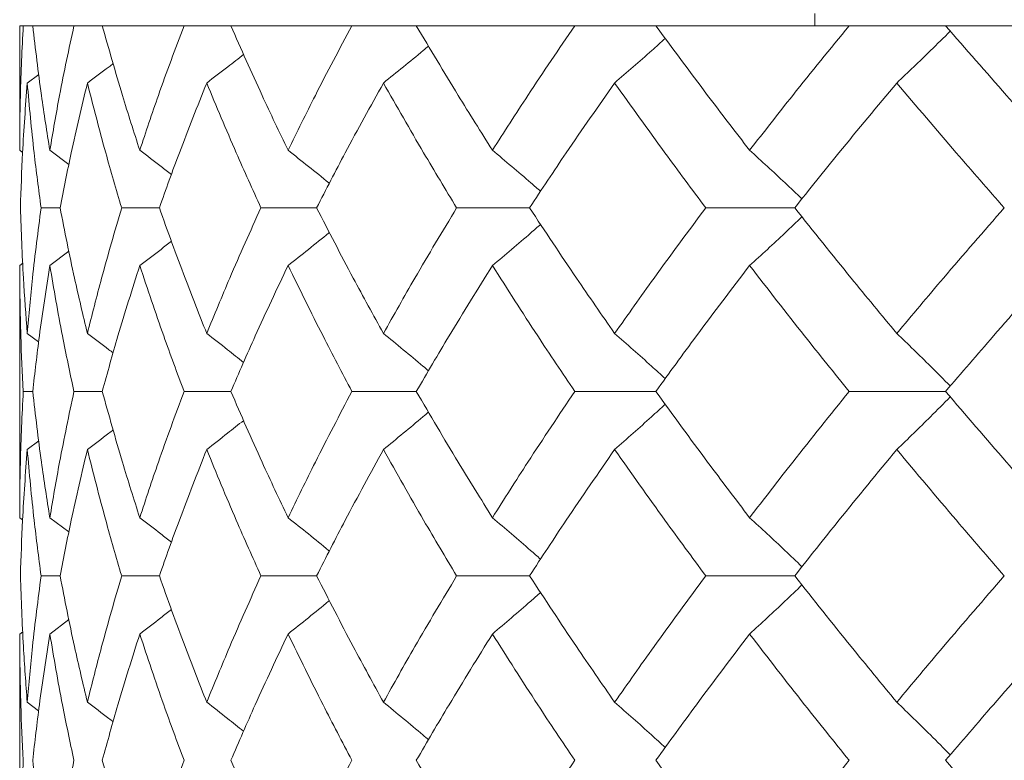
# Model space of a CAD drawing. Header units: inches. Extents: x 1 to 19.9, y 2.6 to 16.1.
# Tile 21 of 70: x 10.579 to 10.773, y 4.119 to 4.264. Entities that reach past the tile are written whole.
import ezdxf

# ---------------------------------------------------------------- set-up
doc = ezdxf.new("R2010")
doc.units = ezdxf.units.IN
doc.header["$MEASUREMENT"] = 0

msp = doc.modelspace()

# ---------------------------------------------------------------- linework, layer by layer
at = {"color": 7, "linetype": 'Continuous', "lineweight": 15}
for p, q in [((10.73533, 4.26562), (10.73533, 4.26321)), ((10.57933, 4.26321), (10.57933, 4.23878)), ((10.58002, 4.26321), (10.57933, 4.26321)), ((10.58189, 4.26321), (10.58002, 4.26321)), ((10.58997, 4.26321), (10.58189, 4.26321)), ((10.59554, 4.26321), (10.58997, 4.26321)), ((10.61158, 4.26321), (10.59554, 4.26321)), ((10.62076, 4.26321), (10.61158, 4.26321)), ((10.64452, 4.26321), (10.62076, 4.26321)), ((10.65716, 4.26321), (10.64452, 4.26321)), ((10.68825, 4.26321), (10.65716, 4.26321)), ((10.70416, 4.26321), (10.68825, 4.26321)), ((10.74209, 4.26321), (10.70416, 4.26321)), ((10.76102, 4.26321), (10.74209, 4.26321)), ((10.80519, 4.26321), (10.76102, 4.26321)), ((10.58081, 4.25199), (10.58308, 4.25366)), ((10.57933, 4.23878), (10.5799, 4.23836)), ((10.58524, 4.23878), (10.58898, 4.23601)), ((10.58725, 4.22748), (10.58353, 4.22748)), ((10.60673, 4.22748), (10.59934, 4.22748)), ((10.6376, 4.22748), (10.62666, 4.22748)), ((10.67938, 4.22748), (10.66507, 4.22748)), ((10.73141, 4.22748), (10.71395, 4.22748)), ((10.58524, 4.21615), (10.589, 4.21895)), ((10.57933, 4.21615), (10.57993, 4.21659)), ((10.57933, 4.21615), (10.57933, 4.16666)), ((10.58081, 4.20283), (10.58305, 4.20116)), ((10.58189, 4.19144), (10.58002, 4.19144)), ((10.59554, 4.19144), (10.58997, 4.19144)), ((10.62076, 4.19144), (10.61158, 4.19144)), ((10.65716, 4.19144), (10.64452, 4.19144)), ((10.70416, 4.19144), (10.68825, 4.19144)), ((10.76102, 4.19144), (10.74209, 4.19144)), ((10.58081, 4.18004), (10.58308, 4.18174)), ((10.57933, 4.16666), (10.5799, 4.16624)), ((10.58524, 4.16666), (10.58898, 4.16386)), ((10.58725, 4.15524), (10.58353, 4.15524)), ((10.60673, 4.15524), (10.59934, 4.15524)), ((10.6376, 4.15524), (10.62666, 4.15524)), ((10.67938, 4.15524), (10.66507, 4.15524)), ((10.73141, 4.15524), (10.71395, 4.15524)), ((10.58524, 4.14382), (10.589, 4.14665)), ((10.57933, 4.14382), (10.57993, 4.14427)), ((10.57933, 4.14382), (10.57933, 4.09429)), ((10.58081, 4.13044), (10.58305, 4.12876))]:
    msp.add_line(p, q, dxfattribs=at)
for points, knots in [([(10.58002, 4.26321), (10.5798, 4.25867), (10.5794, 4.25054), (10.57935, 4.24238), (10.57933, 4.23878)], [0, 0, 0, 0, 0.559197, 1, 1, 1, 1]), ([(10.58189, 4.26321), (10.58242, 4.25867), (10.58337, 4.25054), (10.58467, 4.24238), (10.58524, 4.23878)], [0, 0, 0, 0, 0.559197, 1, 1, 1, 1]), ([(10.58997, 4.26321), (10.589, 4.25867), (10.58725, 4.25054), (10.58586, 4.24238), (10.58524, 4.23878)], [0, 0, 0, 0, 0.559197, 1, 1, 1, 1]), ([(10.59554, 4.26321), (10.59682, 4.25867), (10.59911, 4.25054), (10.60173, 4.24238), (10.60289, 4.23878)], [0, 0, 0, 0, 0.559197, 1, 1, 1, 1]), ([(10.61158, 4.26321), (10.60987, 4.25867), (10.60681, 4.25054), (10.60409, 4.24238), (10.60289, 4.23878)], [0, 0, 0, 0, 0.559197, 1, 1, 1, 1]), ([(10.62076, 4.26321), (10.62277, 4.25867), (10.62636, 4.25054), (10.63027, 4.24238), (10.63199, 4.23878)], [0, 0, 0, 0, 0.559197, 1, 1, 1, 1]), ([(10.64452, 4.26321), (10.64209, 4.25867), (10.63776, 4.25054), (10.63376, 4.24238), (10.63199, 4.23878)], [0, 0, 0, 0, 0.559197, 1, 1, 1, 1]), ([(10.65716, 4.26321), (10.65987, 4.25867), (10.6647, 4.25054), (10.66984, 4.24238), (10.6721, 4.23878)], [0, 0, 0, 0, 0.559197, 1, 1, 1, 1]), ([(10.68825, 4.26321), (10.68515, 4.25867), (10.67962, 4.25054), (10.6744, 4.24238), (10.6721, 4.23878)], [0, 0, 0, 0, 0.559197, 1, 1, 1, 1]), ([(10.70416, 4.26321), (10.70752, 4.25867), (10.71352, 4.25054), (10.7198, 4.24238), (10.72256, 4.23878)], [0, 0, 0, 0, 0.559197, 1, 1, 1, 1]), ([(10.74209, 4.26321), (10.73837, 4.25867), (10.73172, 4.25054), (10.72537, 4.24238), (10.72256, 4.23878)], [0, 0, 0, 0, 0.559197, 1, 1, 1, 1]), ([(10.76102, 4.26321), (10.76498, 4.25867), (10.77206, 4.25054), (10.77937, 4.24238), (10.7826, 4.23878)], [0, 0, 0, 0, 0.559197, 1, 1, 1, 1]), ([(10.69608, 4.25199), (10.6973, 4.25305), (10.69973, 4.25515), (10.70304, 4.25807), (10.70512, 4.25995), (10.706, 4.26074)], [0, 0, 0, 0, 0.365427, 0.730853, 1, 1, 1, 1]), ([(10.75144, 4.25199), (10.75255, 4.25305), (10.75477, 4.25515), (10.75828, 4.25854), (10.76065, 4.26089), (10.76194, 4.26217)], [0, 0, 0, 0, 0.314864, 0.629727, 1, 1, 1, 1]), ([(10.65071, 4.25199), (10.65201, 4.25305), (10.65462, 4.25515), (10.65756, 4.25757), (10.6592, 4.25895), (10.65955, 4.25924)], [0, 0, 0, 0, 0.439928, 0.879857, 1, 1, 1, 1]), ([(10.61603, 4.25199), (10.61741, 4.25304), (10.61983, 4.2549), (10.62223, 4.25679), (10.62328, 4.25762)], [0, 0, 0, 0, 0.565623, 1, 1, 1, 1]), ([(10.59261, 4.25199), (10.59403, 4.25304), (10.59573, 4.2543), (10.59741, 4.25558), (10.59769, 4.25579)], [0, 0, 0, 0, 0.83502, 1, 1, 1, 1]), ([(10.58081, 4.25199), (10.58047, 4.24743), (10.57985, 4.23927), (10.57959, 4.23109), (10.57947, 4.22748)], [0, 0, 0, 0, 0.559287, 1, 1, 1, 1]), ([(10.58081, 4.25199), (10.58122, 4.24743), (10.58196, 4.23927), (10.58305, 4.23109), (10.58353, 4.22748)], [0, 0, 0, 0, 0.559287, 1, 1, 1, 1]), ([(10.59261, 4.25199), (10.59152, 4.24743), (10.58957, 4.23927), (10.58796, 4.23109), (10.58725, 4.22748)], [0, 0, 0, 0, 0.559287, 1, 1, 1, 1]), ([(10.59261, 4.25199), (10.59378, 4.24743), (10.59586, 4.23927), (10.59827, 4.23109), (10.59934, 4.22748)], [0, 0, 0, 0, 0.559287, 1, 1, 1, 1]), ([(10.61603, 4.25199), (10.61421, 4.24743), (10.61094, 4.23927), (10.60802, 4.23109), (10.60673, 4.22748)], [0, 0, 0, 0, 0.559287, 1, 1, 1, 1]), ([(10.61603, 4.25199), (10.61793, 4.24743), (10.62132, 4.23927), (10.62503, 4.23109), (10.62666, 4.22748)], [0, 0, 0, 0, 0.559287, 1, 1, 1, 1]), ([(10.65071, 4.25199), (10.64818, 4.24743), (10.64365, 4.23927), (10.63945, 4.23109), (10.6376, 4.22748)], [0, 0, 0, 0, 0.559287, 1, 1, 1, 1]), ([(10.65071, 4.25199), (10.6533, 4.24743), (10.65795, 4.23927), (10.66289, 4.23109), (10.66507, 4.22748)], [0, 0, 0, 0, 0.559287, 1, 1, 1, 1]), ([(10.69608, 4.25199), (10.69289, 4.24743), (10.68717, 4.23927), (10.68176, 4.23109), (10.67938, 4.22748)], [0, 0, 0, 0, 0.559287, 1, 1, 1, 1]), ([(10.69608, 4.25199), (10.69934, 4.24743), (10.70516, 4.23927), (10.71126, 4.23109), (10.71395, 4.22748)], [0, 0, 0, 0, 0.559287, 1, 1, 1, 1]), ([(10.75144, 4.25199), (10.74763, 4.24743), (10.74082, 4.23927), (10.73429, 4.23109), (10.73141, 4.22748)], [0, 0, 0, 0, 0.559287, 1, 1, 1, 1]), ([(10.75144, 4.25199), (10.75531, 4.24743), (10.76222, 4.23927), (10.76938, 4.23109), (10.77254, 4.22748)], [0, 0, 0, 0, 0.559287, 1, 1, 1, 1]), ([(10.60289, 4.23878), (10.60428, 4.23773), (10.60637, 4.23615), (10.60843, 4.23455), (10.60911, 4.23403)], [0, 0, 0, 0, 0.670041, 1, 1, 1, 1]), ([(10.63199, 4.23878), (10.63333, 4.23773), (10.63601, 4.23561), (10.63871, 4.23345), (10.64006, 4.23233), (10.6401, 4.2323)], [0, 0, 0, 0, 0.492739, 0.985479, 1, 1, 1, 1]), ([(10.6721, 4.23878), (10.67336, 4.23773), (10.67588, 4.23561), (10.67903, 4.23293), (10.6809, 4.23128), (10.68154, 4.23072)], [0, 0, 0, 0, 0.397796, 0.795592, 1, 1, 1, 1]), ([(10.72256, 4.23878), (10.72373, 4.23773), (10.72606, 4.23561), (10.72948, 4.23244), (10.73173, 4.2303), (10.73283, 4.22925)], [0, 0, 0, 0, 0.337239, 0.674477, 1, 1, 1, 1]), ([(10.57947, 4.22748), (10.57963, 4.22289), (10.57991, 4.21468), (10.58053, 4.20645), (10.58081, 4.20283)], [0, 0, 0, 0, 0.5594855, 1, 1, 1, 1]), ([(10.58353, 4.22748), (10.58293, 4.22289), (10.58185, 4.21468), (10.58113, 4.20645), (10.58081, 4.20283)], [0, 0, 0, 0, 0.559485, 1, 1, 1, 1]), ([(10.58725, 4.22748), (10.58816, 4.22289), (10.58978, 4.21468), (10.59175, 4.20645), (10.59261, 4.20283)], [0, 0, 0, 0, 0.559485, 1, 1, 1, 1]), ([(10.59934, 4.22748), (10.59799, 4.22289), (10.59559, 4.21468), (10.59352, 4.20645), (10.59261, 4.20283)], [0, 0, 0, 0, 0.5594855, 1, 1, 1, 1]), ([(10.60673, 4.22748), (10.60837, 4.22289), (10.61132, 4.21468), (10.61459, 4.20645), (10.61603, 4.20283)], [0, 0, 0, 0, 0.559485, 1, 1, 1, 1]), ([(10.62666, 4.22748), (10.62459, 4.22289), (10.62089, 4.21468), (10.61752, 4.20645), (10.61603, 4.20283)], [0, 0, 0, 0, 0.559485, 1, 1, 1, 1]), ([(10.6376, 4.22748), (10.63996, 4.22289), (10.64418, 4.21468), (10.64871, 4.20645), (10.65071, 4.20283)], [0, 0, 0, 0, 0.559485, 1, 1, 1, 1]), ([(10.66507, 4.22748), (10.66231, 4.22289), (10.65737, 4.21468), (10.65274, 4.20645), (10.65071, 4.20283)], [0, 0, 0, 0, 0.559485, 1, 1, 1, 1]), ([(10.67938, 4.22748), (10.68242, 4.22289), (10.68785, 4.21468), (10.69356, 4.20645), (10.69608, 4.20283)], [0, 0, 0, 0, 0.559485, 1, 1, 1, 1]), ([(10.71395, 4.22748), (10.71054, 4.22289), (10.70444, 4.21468), (10.69864, 4.20645), (10.69608, 4.20283)], [0, 0, 0, 0, 0.559485, 1, 1, 1, 1]), ([(10.72256, 4.21615), (10.72373, 4.21721), (10.72605, 4.21933), (10.72948, 4.22251), (10.73173, 4.22465), (10.73284, 4.22571)], [0, 0, 0, 0, 0.336839, 0.673678, 1, 1, 1, 1]), ([(10.73141, 4.22748), (10.73508, 4.22289), (10.74163, 4.21468), (10.74844, 4.20645), (10.75144, 4.20283)], [0, 0, 0, 0, 0.559485, 1, 1, 1, 1]), ([(10.77254, 4.22748), (10.76853, 4.22289), (10.76137, 4.21468), (10.75448, 4.20645), (10.75144, 4.20283)], [0, 0, 0, 0, 0.559485, 1, 1, 1, 1]), ([(10.6721, 4.21615), (10.67336, 4.21721), (10.67587, 4.21933), (10.67902, 4.22202), (10.6809, 4.22368), (10.68154, 4.22424)], [0, 0, 0, 0, 0.397178, 0.794355, 1, 1, 1, 1]), ([(10.63199, 4.21615), (10.63333, 4.21721), (10.636, 4.21933), (10.6387, 4.2215), (10.64006, 4.22263), (10.64011, 4.22266)], [0, 0, 0, 0, 0.49162, 0.983239, 1, 1, 1, 1]), ([(10.60289, 4.21615), (10.60428, 4.2172), (10.60637, 4.21879), (10.60843, 4.2204), (10.60912, 4.22094)], [0, 0, 0, 0, 0.66754, 1, 1, 1, 1]), ([(10.57933, 4.21615), (10.57936, 4.21154), (10.57943, 4.20332), (10.57984, 4.19507), (10.58002, 4.19144)], [0, 0, 0, 0, 0.559577, 1, 1, 1, 1]), ([(10.58524, 4.21615), (10.58452, 4.21154), (10.58324, 4.20332), (10.5823, 4.19507), (10.58189, 4.19144)], [0, 0, 0, 0, 0.559577, 1, 1, 1, 1]), ([(10.58524, 4.21615), (10.58603, 4.21154), (10.58745, 4.20332), (10.5892, 4.19507), (10.58997, 4.19144)], [0, 0, 0, 0, 0.559577, 1, 1, 1, 1]), ([(10.60289, 4.21615), (10.60143, 4.21154), (10.59881, 4.20332), (10.59654, 4.19507), (10.59554, 4.19144)], [0, 0, 0, 0, 0.559577, 1, 1, 1, 1]), ([(10.60289, 4.21615), (10.60442, 4.21154), (10.60716, 4.20332), (10.61023, 4.19507), (10.61158, 4.19144)], [0, 0, 0, 0, 0.559577, 1, 1, 1, 1]), ([(10.63199, 4.21615), (10.62981, 4.21154), (10.62591, 4.20332), (10.62234, 4.19507), (10.62076, 4.19144)], [0, 0, 0, 0, 0.559577, 1, 1, 1, 1]), ([(10.63199, 4.21615), (10.63425, 4.21154), (10.63827, 4.20332), (10.64261, 4.19507), (10.64452, 4.19144)], [0, 0, 0, 0, 0.559577, 1, 1, 1, 1]), ([(10.6721, 4.21615), (10.66923, 4.21154), (10.6641, 4.20332), (10.65928, 4.19507), (10.65716, 4.19144)], [0, 0, 0, 0, 0.559577, 1, 1, 1, 1]), ([(10.6721, 4.21615), (10.67503, 4.21154), (10.68027, 4.20332), (10.68581, 4.19507), (10.68825, 4.19144)], [0, 0, 0, 0, 0.559577, 1, 1, 1, 1]), ([(10.72256, 4.21615), (10.71905, 4.21154), (10.71278, 4.20332), (10.7068, 4.19507), (10.70416, 4.19144)], [0, 0, 0, 0, 0.559577, 1, 1, 1, 1]), ([(10.72256, 4.21615), (10.72613, 4.21154), (10.73251, 4.20332), (10.73916, 4.19507), (10.74209, 4.19144)], [0, 0, 0, 0, 0.559577, 1, 1, 1, 1]), ([(10.7826, 4.21615), (10.7785, 4.21154), (10.77118, 4.20332), (10.76413, 4.19507), (10.76102, 4.19144)], [0, 0, 0, 0, 0.559577, 1, 1, 1, 1]), ([(10.59261, 4.20283), (10.59402, 4.20177), (10.59571, 4.2005), (10.59739, 4.19921), (10.59767, 4.19899)], [0, 0, 0, 0, 0.834306, 1, 1, 1, 1]), ([(10.61603, 4.20283), (10.6174, 4.20177), (10.61982, 4.19988), (10.62222, 4.19797), (10.62327, 4.19714)], [0, 0, 0, 0, 0.56382, 1, 1, 1, 1]), ([(10.65071, 4.20283), (10.652, 4.20176), (10.6546, 4.19964), (10.65755, 4.19719), (10.65919, 4.19579), (10.65955, 4.19548)], [0, 0, 0, 0, 0.438063, 0.876126, 1, 1, 1, 1]), ([(10.69608, 4.20283), (10.69729, 4.20176), (10.69972, 4.19964), (10.70302, 4.19668), (10.70511, 4.19478), (10.70601, 4.19396)], [0, 0, 0, 0, 0.363673, 0.727346, 1, 1, 1, 1]), ([(10.75144, 4.20283), (10.75255, 4.20176), (10.75476, 4.19964), (10.75826, 4.19621), (10.76064, 4.19381), (10.76194, 4.19251)], [0, 0, 0, 0, 0.31328, 0.626561, 1, 1, 1, 1]), ([(10.58002, 4.19144), (10.5798, 4.18682), (10.5794, 4.17856), (10.57935, 4.1703), (10.57933, 4.16666)], [0, 0, 0, 0, 0.559775, 1, 1, 1, 1]), ([(10.58189, 4.19144), (10.58242, 4.18682), (10.58337, 4.17856), (10.58467, 4.1703), (10.58524, 4.16666)], [0, 0, 0, 0, 0.559775, 1, 1, 1, 1]), ([(10.58997, 4.19144), (10.589, 4.18682), (10.58726, 4.17856), (10.58586, 4.1703), (10.58524, 4.16666)], [0, 0, 0, 0, 0.559775, 1, 1, 1, 1]), ([(10.59554, 4.19144), (10.59682, 4.18682), (10.59911, 4.17856), (10.60173, 4.1703), (10.60289, 4.16666)], [0, 0, 0, 0, 0.559775, 1, 1, 1, 1]), ([(10.61158, 4.19144), (10.60987, 4.18682), (10.60681, 4.17856), (10.60409, 4.1703), (10.60289, 4.16666)], [0, 0, 0, 0, 0.559775, 1, 1, 1, 1]), ([(10.62076, 4.19144), (10.62277, 4.18682), (10.62636, 4.17856), (10.63027, 4.1703), (10.63199, 4.16666)], [0, 0, 0, 0, 0.559775, 1, 1, 1, 1]), ([(10.64452, 4.19144), (10.64209, 4.18682), (10.63776, 4.17856), (10.63376, 4.1703), (10.63199, 4.16666)], [0, 0, 0, 0, 0.559775, 1, 1, 1, 1]), ([(10.65716, 4.19144), (10.65987, 4.18682), (10.6647, 4.17856), (10.66984, 4.1703), (10.6721, 4.16666)], [0, 0, 0, 0, 0.559775, 1, 1, 1, 1]), ([(10.68825, 4.19144), (10.68515, 4.18682), (10.67962, 4.17856), (10.6744, 4.1703), (10.6721, 4.16666)], [0, 0, 0, 0, 0.559775, 1, 1, 1, 1]), ([(10.70416, 4.19144), (10.70752, 4.18682), (10.71352, 4.17856), (10.7198, 4.1703), (10.72256, 4.16666)], [0, 0, 0, 0, 0.559775, 1, 1, 1, 1]), ([(10.74209, 4.19144), (10.73837, 4.18682), (10.73173, 4.17856), (10.72537, 4.1703), (10.72256, 4.16666)], [0, 0, 0, 0, 0.559775, 1, 1, 1, 1]), ([(10.76102, 4.19144), (10.76498, 4.18682), (10.77205, 4.17856), (10.77938, 4.1703), (10.7826, 4.16666)], [0, 0, 0, 0, 0.559775, 1, 1, 1, 1]), ([(10.69608, 4.18004), (10.69729, 4.18111), (10.69971, 4.18323), (10.70302, 4.18619), (10.70511, 4.18811), (10.706, 4.18893)], [0, 0, 0, 0, 0.3633591, 0.7267183, 1, 1, 1, 1]), ([(10.75144, 4.18004), (10.75255, 4.18111), (10.75476, 4.18323), (10.75826, 4.18667), (10.76064, 4.18907), (10.76194, 4.19038)], [0, 0, 0, 0, 0.313081, 0.626163, 1, 1, 1, 1]), ([(10.65071, 4.18004), (10.652, 4.18111), (10.6546, 4.18323), (10.65755, 4.18569), (10.65919, 4.18709), (10.65955, 4.18741)], [0, 0, 0, 0, 0.437442, 0.874883, 1, 1, 1, 1]), ([(10.61603, 4.18004), (10.6174, 4.18111), (10.61982, 4.18299), (10.62223, 4.18491), (10.62328, 4.18575)], [0, 0, 0, 0, 0.562473, 1, 1, 1, 1]), ([(10.59261, 4.18004), (10.59402, 4.1811), (10.59572, 4.18238), (10.5974, 4.18368), (10.59769, 4.1839)], [0, 0, 0, 0, 0.830433, 1, 1, 1, 1]), ([(10.58081, 4.18004), (10.58047, 4.17542), (10.57985, 4.16715), (10.57959, 4.15888), (10.57947, 4.15524)], [0, 0, 0, 0, 0.559867, 1, 1, 1, 1]), ([(10.58081, 4.18004), (10.58122, 4.17542), (10.58196, 4.16715), (10.58305, 4.15888), (10.58353, 4.15524)], [0, 0, 0, 0, 0.559867, 1, 1, 1, 1]), ([(10.59261, 4.18004), (10.59152, 4.17542), (10.58957, 4.16715), (10.58796, 4.15888), (10.58725, 4.15524)], [0, 0, 0, 0, 0.559867, 1, 1, 1, 1]), ([(10.59261, 4.18004), (10.59378, 4.17542), (10.59586, 4.16715), (10.59827, 4.15888), (10.59934, 4.15524)], [0, 0, 0, 0, 0.559867, 1, 1, 1, 1]), ([(10.61603, 4.18004), (10.61421, 4.17542), (10.61095, 4.16715), (10.60802, 4.15888), (10.60673, 4.15524)], [0, 0, 0, 0, 0.559867, 1, 1, 1, 1]), ([(10.61603, 4.18004), (10.61793, 4.17542), (10.62132, 4.16715), (10.62503, 4.15888), (10.62666, 4.15524)], [0, 0, 0, 0, 0.559867, 1, 1, 1, 1]), ([(10.65071, 4.18004), (10.64818, 4.17542), (10.64365, 4.16715), (10.63945, 4.15888), (10.6376, 4.15524)], [0, 0, 0, 0, 0.559867, 1, 1, 1, 1]), ([(10.65071, 4.18004), (10.6533, 4.17542), (10.65794, 4.16715), (10.66289, 4.15888), (10.66507, 4.15524)], [0, 0, 0, 0, 0.559867, 1, 1, 1, 1]), ([(10.69608, 4.18004), (10.69288, 4.17542), (10.68717, 4.16715), (10.68176, 4.15888), (10.67938, 4.15524)], [0, 0, 0, 0, 0.559867, 1, 1, 1, 1]), ([(10.69608, 4.18004), (10.69934, 4.17542), (10.70516, 4.16715), (10.71127, 4.15888), (10.71395, 4.15524)], [0, 0, 0, 0, 0.559867, 1, 1, 1, 1]), ([(10.75144, 4.18004), (10.74763, 4.17542), (10.74082, 4.16715), (10.73429, 4.15888), (10.73141, 4.15524)], [0, 0, 0, 0, 0.559867, 1, 1, 1, 1]), ([(10.75144, 4.18004), (10.75531, 4.17542), (10.76222, 4.16715), (10.76939, 4.15888), (10.77254, 4.15524)], [0, 0, 0, 0, 0.559867, 1, 1, 1, 1]), ([(10.60289, 4.16666), (10.60428, 4.1656), (10.60636, 4.16401), (10.60842, 4.16239), (10.60911, 4.16185)], [0, 0, 0, 0, 0.667547, 1, 1, 1, 1]), ([(10.63199, 4.16666), (10.63333, 4.1656), (10.63599, 4.16347), (10.63869, 4.16128), (10.64005, 4.16015), (10.6401, 4.16011)], [0, 0, 0, 0, 0.490924, 0.981849, 1, 1, 1, 1]), ([(10.6721, 4.16666), (10.67335, 4.1656), (10.67586, 4.16347), (10.67901, 4.16076), (10.68089, 4.15909), (10.68154, 4.15852)], [0, 0, 0, 0, 0.396336, 0.792673, 1, 1, 1, 1]), ([(10.72256, 4.16666), (10.72372, 4.1656), (10.72604, 4.16347), (10.72947, 4.16027), (10.73172, 4.1581), (10.73283, 4.15703)], [0, 0, 0, 0, 0.335999, 0.671998, 1, 1, 1, 1]), ([(10.57947, 4.15524), (10.57963, 4.15061), (10.57991, 4.14234), (10.58053, 4.13407), (10.58081, 4.13044)], [0, 0, 0, 0, 0.560066, 1, 1, 1, 1]), ([(10.58353, 4.15524), (10.58293, 4.15061), (10.58185, 4.14234), (10.58113, 4.13407), (10.58081, 4.13044)], [0, 0, 0, 0, 0.560066, 1, 1, 1, 1]), ([(10.58725, 4.15524), (10.58816, 4.15061), (10.58978, 4.14234), (10.59175, 4.13407), (10.59261, 4.13044)], [0, 0, 0, 0, 0.560066, 1, 1, 1, 1]), ([(10.59934, 4.15524), (10.59799, 4.15061), (10.59559, 4.14234), (10.59352, 4.13407), (10.59261, 4.13044)], [0, 0, 0, 0, 0.560066, 1, 1, 1, 1]), ([(10.60673, 4.15524), (10.60837, 4.15061), (10.61132, 4.14234), (10.61459, 4.13407), (10.61603, 4.13044)], [0, 0, 0, 0, 0.560066, 1, 1, 1, 1]), ([(10.62666, 4.15524), (10.62459, 4.15061), (10.62089, 4.14234), (10.61752, 4.13407), (10.61603, 4.13044)], [0, 0, 0, 0, 0.560066, 1, 1, 1, 1]), ([(10.6376, 4.15524), (10.63996, 4.15061), (10.64418, 4.14234), (10.64871, 4.13407), (10.65071, 4.13044)], [0, 0, 0, 0, 0.560066, 1, 1, 1, 1]), ([(10.66507, 4.15524), (10.66231, 4.15061), (10.65737, 4.14234), (10.65274, 4.13407), (10.65071, 4.13044)], [0, 0, 0, 0, 0.560066, 1, 1, 1, 1]), ([(10.67938, 4.15524), (10.68242, 4.15061), (10.68784, 4.14234), (10.69356, 4.13407), (10.69608, 4.13044)], [0, 0, 0, 0, 0.560066, 1, 1, 1, 1]), ([(10.71395, 4.15524), (10.71054, 4.15061), (10.70444, 4.14234), (10.69864, 4.13407), (10.69608, 4.13044)], [0, 0, 0, 0, 0.560066, 1, 1, 1, 1]), ([(10.73141, 4.15524), (10.73508, 4.15061), (10.74162, 4.14234), (10.74844, 4.13407), (10.75144, 4.13044)], [0, 0, 0, 0, 0.560066, 1, 1, 1, 1]), ([(10.77254, 4.15524), (10.76853, 4.15061), (10.76137, 4.14234), (10.75448, 4.13407), (10.75144, 4.13044)], [0, 0, 0, 0, 0.560066, 1, 1, 1, 1]), ([(10.72256, 4.14382), (10.72372, 4.14489), (10.72604, 4.14702), (10.72947, 4.15022), (10.73172, 4.15239), (10.73284, 4.15346)], [0, 0, 0, 0, 0.3358913, 0.6717826, 1, 1, 1, 1]), ([(10.63199, 4.14382), (10.63333, 4.14489), (10.63599, 4.14702), (10.63869, 4.14921), (10.64006, 4.15034), (10.64011, 4.15039)], [0, 0, 0, 0, 0.490252, 0.980505, 1, 1, 1, 1]), ([(10.6721, 4.14382), (10.67335, 4.14489), (10.67586, 4.14702), (10.67901, 4.14973), (10.6809, 4.1514), (10.68155, 4.15198)], [0, 0, 0, 0, 0.396061, 0.792122, 1, 1, 1, 1]), ([(10.60289, 4.14382), (10.60428, 4.14489), (10.60637, 4.14648), (10.60843, 4.1481), (10.60912, 4.14865)], [0, 0, 0, 0, 0.665715, 1, 1, 1, 1]), ([(10.57933, 4.14382), (10.57936, 4.13919), (10.57943, 4.13092), (10.57984, 4.12266), (10.58002, 4.11903)], [0, 0, 0, 0, 0.560157, 1, 1, 1, 1]), ([(10.58524, 4.14382), (10.58452, 4.13919), (10.58324, 4.13092), (10.5823, 4.12266), (10.58189, 4.11903)], [0, 0, 0, 0, 0.560157, 1, 1, 1, 1]), ([(10.58524, 4.14382), (10.58603, 4.13919), (10.58744, 4.13092), (10.5892, 4.12266), (10.58997, 4.11903)], [0, 0, 0, 0, 0.560157, 1, 1, 1, 1]), ([(10.60289, 4.14382), (10.60143, 4.13919), (10.59881, 4.13092), (10.59654, 4.12266), (10.59554, 4.11903)], [0, 0, 0, 0, 0.560157, 1, 1, 1, 1]), ([(10.60289, 4.14382), (10.60442, 4.13919), (10.60716, 4.13092), (10.61023, 4.12266), (10.61158, 4.11903)], [0, 0, 0, 0, 0.560157, 1, 1, 1, 1]), ([(10.63199, 4.14382), (10.62981, 4.13919), (10.62591, 4.13092), (10.62234, 4.12266), (10.62076, 4.11903)], [0, 0, 0, 0, 0.560157, 1, 1, 1, 1]), ([(10.63199, 4.14382), (10.63425, 4.13919), (10.63827, 4.13092), (10.64261, 4.12266), (10.64452, 4.11903)], [0, 0, 0, 0, 0.560157, 1, 1, 1, 1]), ([(10.6721, 4.14382), (10.66923, 4.13919), (10.6641, 4.13092), (10.65928, 4.12266), (10.65716, 4.11903)], [0, 0, 0, 0, 0.560157, 1, 1, 1, 1]), ([(10.6721, 4.14382), (10.67503, 4.13919), (10.68027, 4.13092), (10.68581, 4.12266), (10.68825, 4.11903)], [0, 0, 0, 0, 0.560157, 1, 1, 1, 1]), ([(10.72256, 4.14382), (10.71905, 4.13919), (10.71278, 4.13092), (10.7068, 4.12266), (10.70416, 4.11903)], [0, 0, 0, 0, 0.560157, 1, 1, 1, 1]), ([(10.72256, 4.14382), (10.72614, 4.13919), (10.73251, 4.13092), (10.73916, 4.12266), (10.74209, 4.11903)], [0, 0, 0, 0, 0.560157, 1, 1, 1, 1]), ([(10.7826, 4.14382), (10.7785, 4.13919), (10.77119, 4.13092), (10.76413, 4.12266), (10.76102, 4.11903)], [0, 0, 0, 0, 0.560157, 1, 1, 1, 1]), ([(10.59261, 4.13044), (10.59402, 4.12938), (10.59571, 4.1281), (10.59739, 4.12681), (10.59767, 4.12659)], [0, 0, 0, 0, 0.833515, 1, 1, 1, 1]), ([(10.61603, 4.13044), (10.6174, 4.12937), (10.61982, 4.12749), (10.62222, 4.12557), (10.62327, 4.12473)], [0, 0, 0, 0, 0.563329, 1, 1, 1, 1]), ([(10.65071, 4.13044), (10.652, 4.12937), (10.6546, 4.12724), (10.65754, 4.12479), (10.65918, 4.12338), (10.65955, 4.12307)], [0, 0, 0, 0, 0.437701, 0.875401, 1, 1, 1, 1]), ([(10.69608, 4.13044), (10.69729, 4.12937), (10.69971, 4.12724), (10.70302, 4.12428), (10.7051, 4.12237), (10.706, 4.12154)], [0, 0, 0, 0, 0.3633972, 0.7267945, 1, 1, 1, 1]), ([(10.75144, 4.13044), (10.75255, 4.12937), (10.75475, 4.12724), (10.75826, 4.1238), (10.76064, 4.1214), (10.76194, 4.12009)], [0, 0, 0, 0, 0.313027, 0.626054, 1, 1, 1, 1]), ([(10.58002, 4.11903), (10.5798, 4.1144), (10.5794, 4.10615), (10.57935, 4.09791), (10.57933, 4.09429)], [0, 0, 0, 0, 0.560356, 1, 1, 1, 1]), ([(10.58189, 4.11903), (10.58242, 4.1144), (10.58337, 4.10615), (10.58467, 4.09791), (10.58524, 4.09429)], [0, 0, 0, 0, 0.560356, 1, 1, 1, 1]), ([(10.58997, 4.11903), (10.589, 4.1144), (10.58726, 4.10615), (10.58586, 4.09791), (10.58524, 4.09429)], [0, 0, 0, 0, 0.560356, 1, 1, 1, 1]), ([(10.59554, 4.11903), (10.59682, 4.1144), (10.59911, 4.10615), (10.60173, 4.09791), (10.60289, 4.09429)], [0, 0, 0, 0, 0.560356, 1, 1, 1, 1]), ([(10.61158, 4.11903), (10.60987, 4.1144), (10.60681, 4.10615), (10.60409, 4.09791), (10.60289, 4.09429)], [0, 0, 0, 0, 0.560356, 1, 1, 1, 1]), ([(10.62076, 4.11903), (10.62277, 4.1144), (10.62636, 4.10615), (10.63027, 4.09791), (10.63199, 4.09429)], [0, 0, 0, 0, 0.560356, 1, 1, 1, 1]), ([(10.64452, 4.11903), (10.64209, 4.1144), (10.63777, 4.10615), (10.63376, 4.09791), (10.63199, 4.09429)], [0, 0, 0, 0, 0.560356, 1, 1, 1, 1]), ([(10.65716, 4.11903), (10.65987, 4.1144), (10.6647, 4.10615), (10.66984, 4.09791), (10.6721, 4.09429)], [0, 0, 0, 0, 0.560356, 1, 1, 1, 1]), ([(10.68825, 4.11903), (10.68515, 4.1144), (10.67963, 4.10615), (10.6744, 4.09791), (10.6721, 4.09429)], [0, 0, 0, 0, 0.560356, 1, 1, 1, 1]), ([(10.70416, 4.11903), (10.70752, 4.1144), (10.71352, 4.10615), (10.7198, 4.09791), (10.72256, 4.09429)], [0, 0, 0, 0, 0.560356, 1, 1, 1, 1]), ([(10.74209, 4.11903), (10.73837, 4.1144), (10.73173, 4.10615), (10.72536, 4.09791), (10.72256, 4.09429)], [0, 0, 0, 0, 0.560356, 1, 1, 1, 1]), ([(10.76102, 4.11903), (10.76498, 4.1144), (10.77205, 4.10615), (10.77938, 4.09791), (10.7826, 4.09429)], [0, 0, 0, 0, 0.560356, 1, 1, 1, 1])]:
    msp.add_open_spline(points, degree=3, knots=knots, dxfattribs=at)

doc.saveas('drawing.dxf')
